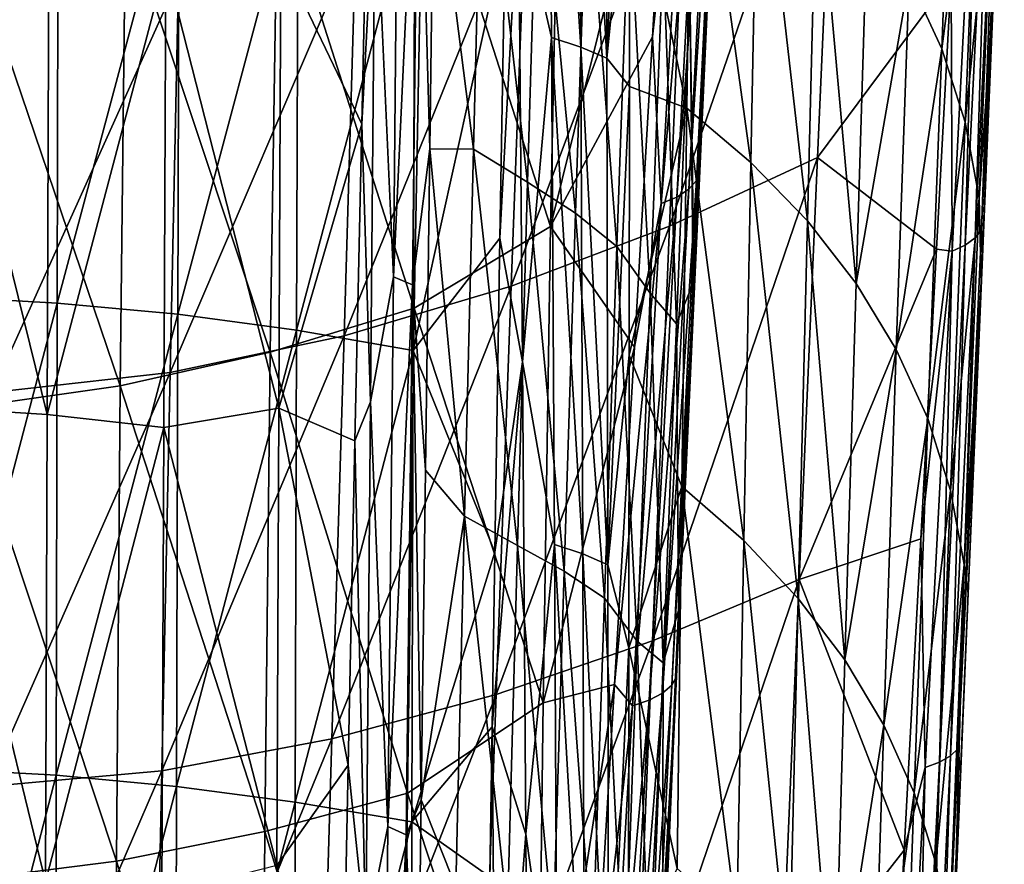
# Model space of a CAD drawing. Header units: metres. Extents: x -81 to 81, y -160 to 24.
# Tile 73 of 256: x 3 to 16, y -87 to -76. Entities that reach past the tile are written whole.
import ezdxf

# ---------------------------------------------------------------- set-up
doc = ezdxf.new("R2010")
doc.units = ezdxf.units.M
doc.layers.add('solid_501850_SW0001', color=7, linetype='CONTINUOUS')

msp = doc.modelspace()

# ---------------------------------------------------------------- linework, layer by layer
at = {"layer": 'solid_501850_SW0001'}
for points in [[(9.725801, -73.925369, 165.21109), (10.17921, -75.912239, 165.854721), (10.129006, -69.004692, 162.590012)], [(10.58138, -76.041626, 165.575287), (10.129006, -69.004692, 162.590012), (10.17921, -75.912239, 165.854721)], [(10.58138, -76.041626, 165.575287), (10.544516, -69.134491, 162.330978), (10.129006, -69.004692, 162.590012)], [(10.544516, -69.134491, 162.330978), (10.941429, -76.19416, 165.253281), (10.920089, -69.288322, 162.027802)], [(10.58138, -76.041626, 165.575287), (10.941429, -76.19416, 165.253281), (10.544516, -69.134491, 162.330978)], [(10.920089, -69.288322, 162.027802), (10.941429, -76.19416, 165.253281), (11.247623, -69.619766, 161.763519)], [(10.941429, -76.19416, 165.253281), (11.251269, -73.078743, 163.393265), (11.247623, -69.619766, 161.763519)], [(12.534069, -70.876884, 148.96637), (12.507945, -71.016968, 148.690445), (12.176527, -77.877724, 151.971176)], [(12.221497, -77.747452, 152.249466), (12.534069, -70.876884, 148.96637), (12.176527, -77.877724, 151.971176)], [(12.221497, -77.747452, 152.249466), (12.498462, -71.218102, 149.3564), (12.534069, -70.876884, 148.96637)], [(12.507945, -71.016968, 148.690445), (12.418712, -71.149307, 148.424057), (12.069301, -77.998863, 151.706085)], [(12.176527, -77.877724, 151.971176), (12.507945, -71.016968, 148.690445), (12.069301, -77.998863, 151.706085)], [(12.418712, -71.149307, 148.424057), (12.270193, -71.268234, 148.178619), (11.904414, -78.105682, 151.465591)], [(12.069301, -77.998863, 151.706085), (12.418712, -71.149307, 148.424057), (11.904414, -78.105682, 151.465591)], [(15.100426, -75.095612, 155.834991), (15.550204, -76.065857, 154.37973), (15.740412, -71.050468, 152.075348)], [(15.740412, -71.050468, 152.075348), (15.550204, -76.065857, 154.37973), (16.074341, -72.0839, 150.64003)], [(12.270193, -71.268234, 148.178619), (12.068755, -71.368637, 147.964645), (11.688936, -78.193611, 151.259964)], [(11.904414, -78.105682, 151.465591), (12.270193, -71.268234, 148.178619), (11.688936, -78.193611, 151.259964)], [(12.221497, -77.747452, 152.249466), (12.320627, -75.114571, 151.299927), (12.498462, -71.218102, 149.3564)], [(12.068755, -71.368637, 147.964645), (11.794996, -71.949127, 148.044403), (11.569151, -75.903305, 149.982559)], [(11.688936, -78.193611, 151.259964), (12.068755, -71.368637, 147.964645), (11.569151, -75.903305, 149.982559)], [(16.098221, -78.55867, 150.18541), (16.412062, -71.516548, 146.97789), (16.405455, -71.920601, 147.486023)], [(16.342688, -71.636604, 146.727509), (16.412062, -71.516548, 146.97789), (16.098221, -78.55867, 150.18541)], [(16.011913, -78.667679, 149.935257), (16.342688, -71.636604, 146.727509), (16.098221, -78.55867, 150.18541)], [(16.221878, -71.746872, 146.492645), (16.342688, -71.636604, 146.727509), (16.011913, -78.667679, 149.935257)], [(8.073289, -71.716888, 160.414902), (8.002079, -79.202278, 163.968781), (7.749156, -73.647125, 161.551239)], [(8.346219, -71.825996, 160.216339), (8.002079, -79.202278, 163.968781), (8.073289, -71.716888, 160.414902)], [(8.346219, -71.825996, 160.216339), (8.263629, -79.314079, 163.75676), (8.002079, -79.202278, 163.968781)], [(8.346219, -71.825996, 160.216339), (8.504522, -77.444458, 162.587433), (8.263629, -79.314079, 163.75676)], [(8.346219, -71.825996, 160.216339), (8.559477, -73.15023, 160.557632), (8.504522, -77.444458, 162.587433)], [(11.251269, -73.078743, 163.393265), (12.041244, -76.88102, 163.79007), (12.109577, -71.72435, 161.387344)], [(12.109577, -71.72435, 161.387344), (12.041244, -76.88102, 163.79007), (12.923541, -77.628563, 162.41246)], [(12.109577, -71.72435, 161.387344), (12.923541, -77.628563, 162.41246), (13.02422, -72.480721, 160.057114)], [(16.054031, -71.843323, 146.281845), (15.693624, -78.850487, 149.49942), (15.679791, -75.085945, 147.598785)], [(15.875392, -78.766144, 149.703781), (15.693624, -78.850487, 149.49942), (16.054031, -71.843323, 146.281845)], [(15.875392, -78.766144, 149.703781), (16.054031, -71.843323, 146.281845), (16.221878, -71.746872, 146.492645)], [(15.875392, -78.766144, 149.703781), (16.221878, -71.746872, 146.492645), (16.011913, -78.667679, 149.935257)], [(10.166525, -78.510025, 150.518311), (11.569151, -75.903305, 149.982559), (11.794996, -71.949127, 148.044403)], [(10.298791, -72.060783, 147.1492), (10.166525, -78.510025, 150.518311), (11.794996, -71.949127, 148.044403)], [(11.803953, -78.506157, 146.776184), (14.091044, -71.860046, 144.661865), (13.841145, -77.562767, 147.504898)], [(11.803953, -78.506157, 146.776184), (12.038584, -72.894386, 143.874557), (14.091044, -71.860046, 144.661865)], [(13.841145, -77.562767, 147.504898), (14.091044, -71.860046, 144.661865), (15.679791, -75.085945, 147.598785)], [(16.098221, -78.55867, 150.18541), (16.405455, -71.920601, 147.486023), (16.110567, -78.929375, 150.656143)], [(16.110567, -78.929375, 150.656143), (16.405455, -71.920601, 147.486023), (16.263746, -75.258934, 149.081802)], [(8.410854, -73.064453, 146.72525), (10.166525, -78.510025, 150.518311), (10.298791, -72.060783, 147.1492)], [(15.550204, -76.065857, 154.37973), (15.873224, -77.076675, 152.917084), (16.074341, -72.0839, 150.64003)], [(16.074341, -72.0839, 150.64003), (15.873224, -77.076675, 152.917084), (16.273827, -73.153595, 149.203629)], [(8.559477, -73.15023, 160.557632), (9.229751, -72.455704, 159.121353), (9.103028, -77.448761, 161.535904)], [(9.103028, -77.448761, 161.535904), (9.229751, -72.455704, 159.121353), (9.849702, -77.900536, 160.242264)], [(9.229751, -72.455704, 159.121353), (9.994029, -72.96077, 157.899109), (9.849702, -77.900536, 160.242264)], [(13.02422, -72.480721, 160.057114), (12.923541, -77.628563, 162.41246), (13.702496, -78.435059, 160.994461)], [(13.02422, -72.480721, 160.057114), (13.702496, -78.435059, 160.994461), (13.832136, -73.29805, 158.682785)], [(7.658598, -72.854897, 161.212997), (7.56475, -77.104355, 163.276367), (6.453516, -74.776817, 162.625687)], [(7.749156, -73.647125, 161.551239), (7.56475, -77.104355, 163.276367), (7.658598, -72.854897, 161.212997)], [(9.623059, -79.33403, 146.169525), (12.038584, -72.894386, 143.874557), (11.803953, -78.506157, 146.776184)], [(9.623059, -79.33403, 146.169525), (9.828378, -73.799408, 143.215683), (12.038584, -72.894386, 143.874557)], [(1.701464, -73.02858, 166.995728), (1.694095, -79.47081, 169.997818), (3.385625, -73.122932, 166.838547)], [(6.406796, -73.73497, 146.305298), (8.28867, -79.636185, 150.235214), (8.410854, -73.064453, 146.72525)], [(8.410854, -73.064453, 146.72525), (8.28867, -79.636185, 150.235214), (10.166525, -78.510025, 150.518311)], [(10.510232, -78.32917, 158.884155), (9.849702, -77.900536, 160.242264), (9.994029, -72.96077, 157.899109)], [(10.668947, -73.465385, 156.617401), (10.510232, -78.32917, 158.884155), (9.994029, -72.96077, 157.899109)], [(1.694095, -79.47081, 169.997818), (3.371588, -79.563919, 169.837051), (3.385625, -73.122932, 166.838547)], [(3.385625, -73.122932, 166.838547), (3.371588, -79.563919, 169.837051), (5.052153, -73.280708, 166.581299)], [(8.504522, -77.444458, 162.587433), (8.559477, -73.15023, 160.557632), (9.103028, -77.448761, 161.535904)], [(10.941429, -76.19416, 165.253281), (11.251455, -76.585999, 164.995514), (11.251269, -73.078743, 163.393265)], [(11.251269, -73.078743, 163.393265), (11.251455, -76.585999, 164.995514), (12.041244, -76.88102, 163.79007)], [(15.873224, -77.076675, 152.917084), (16.067038, -78.121918, 151.457062), (16.273827, -73.153595, 149.203629)], [(16.263746, -75.258934, 149.081802), (16.273827, -73.153595, 149.203629), (16.067038, -78.121918, 151.457062)], [(3.371588, -79.563919, 169.837051), (5.032775, -79.719009, 169.574463), (5.052153, -73.280708, 166.581299)], [(5.052153, -73.280708, 166.581299), (5.032775, -79.719009, 169.574463), (6.692303, -73.502731, 166.227829)], [(13.832136, -73.29805, 158.682785), (13.702496, -78.435059, 160.994461), (14.37175, -79.293571, 159.543777)], [(13.832136, -73.29805, 158.682785), (14.37175, -79.293571, 159.543777), (14.52644, -74.170235, 157.272095)], [(11.076119, -78.785049, 157.49649), (10.510232, -78.32917, 158.884155), (10.668947, -73.465385, 156.617401)], [(11.076119, -78.785049, 157.49649), (10.668947, -73.465385, 156.617401), (11.246128, -74.006149, 155.304901)], [(5.032775, -79.719009, 169.574463), (6.669566, -79.936501, 169.214447), (6.692303, -73.502731, 166.227829)], [(6.692303, -73.502731, 166.227829), (6.669566, -79.936501, 169.214447), (8.297757, -73.788422, 165.782623)], [(4.31163, -74.243774, 145.997818), (6.306675, -80.241783, 149.853302), (6.406796, -73.73497, 146.305298)], [(6.406796, -73.73497, 146.305298), (6.306675, -80.241783, 149.853302), (8.28867, -79.636185, 150.235214)], [(7.749156, -73.647125, 161.551239), (7.686082, -80.923065, 164.966431), (7.56475, -77.104355, 163.276367)], [(8.002079, -79.202278, 163.968781), (7.686082, -80.923065, 164.966431), (7.749156, -73.647125, 161.551239)], [(6.669566, -79.936501, 169.214447), (8.274257, -80.215401, 168.761932), (8.297757, -73.788422, 165.782623)], [(7.321753, -80.017525, 145.690475), (9.828378, -73.799408, 143.215683), (9.623059, -79.33403, 146.169525)], [(7.321753, -80.017525, 145.690475), (7.486099, -74.544289, 142.693314), (9.828378, -73.799408, 143.215683)], [(8.297757, -73.788422, 165.782623), (8.274257, -80.215401, 168.761932), (9.54082, -74.486908, 165.569809)], [(9.725801, -73.925369, 165.21109), (9.54082, -74.486908, 165.569809), (9.468694, -78.670929, 167.545334)], [(9.725801, -73.925369, 165.21109), (9.468694, -78.670929, 167.545334), (9.776641, -80.371262, 168.152527)], [(9.725801, -73.925369, 165.21109), (9.776641, -80.371262, 168.152527), (10.17921, -75.912239, 165.854721)], [(11.076119, -78.785049, 157.49649), (11.246128, -74.006149, 155.304901), (11.53477, -79.429985, 156.161621)], [(11.246128, -74.006149, 155.304901), (11.71438, -74.701874, 154.027451), (11.53477, -79.429985, 156.161621)], [(2.157931, -74.572067, 145.80127), (4.239726, -80.703499, 149.574249), (4.31163, -74.243774, 145.997818)], [(4.31163, -74.243774, 145.997818), (4.239726, -80.703499, 149.574249), (6.306675, -80.241783, 149.853302)], [(14.52644, -74.170235, 157.272095), (14.37175, -79.293571, 159.543777), (15.100426, -75.095612, 155.834991)], [(4.928102, -80.520317, 145.33226), (7.486099, -74.544289, 142.693314), (7.321753, -80.017525, 145.690475)], [(4.928102, -80.520317, 145.33226), (5.042396, -75.098175, 142.306427), (7.486099, -74.544289, 142.693314)], [(8.274257, -80.215401, 168.761932), (9.468694, -78.670929, 167.545334), (9.54082, -74.486908, 165.569809)], [(3.235235, -81.097778, 166.444077), (1.618325, -80.994919, 166.620316), (1.632148, -74.61895, 163.648682)], [(3.235235, -81.097778, 166.444077), (1.632148, -74.61895, 163.648682), (3.259425, -74.724052, 163.476135)], [(2.157931, -74.572067, 145.80127), (2.116935, -81.004745, 149.395081), (4.239726, -80.703499, 149.574249)], [(3.235235, -81.097778, 166.444077), (3.259425, -74.724052, 163.476135), (4.870214, -74.904556, 163.194763)], [(4.870214, -74.904556, 163.194763), (6.453516, -74.776817, 162.625687), (6.42575, -81.008575, 165.528763)], [(7.56475, -77.104355, 163.276367), (6.42575, -81.008575, 165.528763), (6.453516, -74.776817, 162.625687)], [(11.898674, -79.85183, 154.710052), (11.53477, -79.429985, 156.161621), (11.71438, -74.701874, 154.027451)], [(12.082259, -75.246315, 152.654846), (11.898674, -79.85183, 154.710052), (11.71438, -74.701874, 154.027451)], [(3.235235, -81.097778, 166.444077), (4.870214, -74.904556, 163.194763), (4.840932, -81.274895, 166.157028)], [(4.840932, -81.274895, 166.157028), (4.870214, -74.904556, 163.194763), (6.42575, -81.008575, 165.528763)], [(2.472733, -80.795486, 145.07634), (5.042396, -75.098175, 142.306427), (4.928102, -80.520317, 145.33226)], [(2.472733, -80.795486, 145.07634), (2.530906, -75.427315, 142.046097), (5.042396, -75.098175, 142.306427)], [(13.841145, -77.562767, 147.504898), (15.679791, -75.085945, 147.598785), (15.479987, -78.822502, 149.288818)], [(14.37175, -79.293571, 159.543777), (14.925074, -80.203171, 158.070923), (15.100426, -75.095612, 155.834991)], [(15.100426, -75.095612, 155.834991), (14.925074, -80.203171, 158.070923), (15.550204, -76.065857, 154.37973)], [(15.693624, -78.850487, 149.49942), (15.479987, -78.822502, 149.288818), (15.679791, -75.085945, 147.598785)], [(12.320627, -75.114571, 151.299927), (12.136756, -79.134247, 153.222595), (12.082259, -75.246315, 152.654846)], [(12.221497, -77.747452, 152.249466), (12.136756, -79.134247, 153.222595), (12.320627, -75.114571, 151.299927)], [(12.129639, -79.290062, 153.295593), (11.898674, -79.85183, 154.710052), (12.082259, -75.246315, 152.654846)], [(12.136756, -79.134247, 153.222595), (12.129639, -79.290062, 153.295593), (12.082259, -75.246315, 152.654846)], [(16.093554, -79.273689, 150.916458), (16.263746, -75.258934, 149.081802), (16.067038, -78.121918, 151.457062)], [(16.110567, -78.929375, 150.656143), (16.263746, -75.258934, 149.081802), (16.093554, -79.273689, 150.916458)], [(10.166525, -78.510025, 150.518311), (11.320491, -80.171577, 151.984879), (11.569151, -75.903305, 149.982559)], [(11.688936, -78.193611, 151.259964), (11.569151, -75.903305, 149.982559), (11.320491, -80.171577, 151.984879)], [(9.776641, -80.371262, 168.152527), (10.220457, -82.888519, 168.960098), (10.17921, -75.912239, 165.854721)], [(10.608713, -83.016144, 168.660889), (10.17921, -75.912239, 165.854721), (10.220457, -82.888519, 168.960098)], [(10.608713, -83.016144, 168.660889), (10.58138, -76.041626, 165.575287), (10.17921, -75.912239, 165.854721)], [(10.58138, -76.041626, 165.575287), (10.952774, -83.166206, 168.32077), (10.941429, -76.19416, 165.253281)], [(10.608713, -83.016144, 168.660889), (10.952774, -83.166206, 168.32077), (10.58138, -76.041626, 165.575287)], [(14.925074, -80.203171, 158.070923), (15.358949, -81.154404, 156.583923), (15.550204, -76.065857, 154.37973)], [(15.550204, -76.065857, 154.37973), (15.358949, -81.154404, 156.583923), (15.873224, -77.076675, 152.917084)], [(10.941429, -76.19416, 165.253281), (10.952774, -83.166206, 168.32077), (11.251455, -76.585999, 164.995514)], [(10.952774, -83.166206, 168.32077), (11.248784, -80.282135, 166.632843), (11.251455, -76.585999, 164.995514)], [(11.251455, -76.585999, 164.995514), (11.248784, -80.282135, 166.632843), (12.041244, -76.88102, 163.79007)], [(11.248784, -80.282135, 166.632843), (11.974145, -82.089539, 166.106506), (12.041244, -76.88102, 163.79007)], [(12.041244, -76.88102, 163.79007), (11.974145, -82.089539, 166.106506), (12.824207, -82.830856, 164.680511)], [(12.041244, -76.88102, 163.79007), (12.824207, -82.830856, 164.680511), (12.923541, -77.628563, 162.41246)], [(7.56475, -77.104355, 163.276367), (7.469952, -81.460999, 165.317444), (6.42575, -81.008575, 165.528763)], [(7.686082, -80.923065, 164.966431), (7.469952, -81.460999, 165.317444), (7.56475, -77.104355, 163.276367)], [(15.358949, -81.154404, 156.583923), (15.671059, -82.143463, 155.093903), (15.873224, -77.076675, 152.917084)], [(15.873224, -77.076675, 152.917084), (15.671059, -82.143463, 155.093903), (16.067038, -78.121918, 151.457062)], [(8.263629, -79.314079, 163.75676), (8.504522, -77.444458, 162.587433), (8.445145, -81.862473, 164.601349)], [(8.445145, -81.862473, 164.601349), (8.504522, -77.444458, 162.587433), (8.979521, -82.498589, 163.871552)], [(8.504522, -77.444458, 162.587433), (9.103028, -77.448761, 161.535904), (8.979521, -82.498589, 163.871552)], [(8.979521, -82.498589, 163.871552), (9.103028, -77.448761, 161.535904), (9.707978, -82.899017, 162.506287)], [(9.103028, -77.448761, 161.535904), (9.849702, -77.900536, 160.242264), (9.707978, -82.899017, 162.506287)], [(11.566372, -84.210243, 149.548767), (13.841145, -77.562767, 147.504898), (13.587898, -83.368324, 150.209015)], [(11.566372, -84.210243, 149.548767), (11.803953, -78.506157, 146.776184), (13.841145, -77.562767, 147.504898)], [(12.923541, -77.628563, 162.41246), (12.824207, -82.830856, 164.680511), (13.574297, -83.628952, 163.217957)], [(12.923541, -77.628563, 162.41246), (13.574297, -83.628952, 163.217957), (13.702496, -78.435059, 160.994461)], [(13.587898, -83.368324, 150.209015), (13.841145, -77.562767, 147.504898), (15.479987, -78.822502, 149.288818)], [(12.221497, -77.747452, 152.249466), (12.176527, -77.877724, 151.971176), (11.833591, -84.823547, 155.059509)], [(11.899434, -84.702255, 155.337692), (12.221497, -77.747452, 152.249466), (11.833591, -84.823547, 155.059509)], [(11.899434, -84.702255, 155.337692), (12.136756, -79.134247, 153.222595), (12.221497, -77.747452, 152.249466)], [(10.353474, -83.252754, 161.07225), (9.707978, -82.899017, 162.506287), (9.849702, -77.900536, 160.242264)], [(10.510232, -78.32917, 158.884155), (10.353474, -83.252754, 161.07225), (9.849702, -77.900536, 160.242264)], [(12.176527, -77.877724, 151.971176), (12.069301, -77.998863, 151.706085), (11.70672, -84.934364, 154.798615)], [(11.833591, -84.823547, 155.059509), (12.176527, -77.877724, 151.971176), (11.70672, -84.934364, 154.798615)], [(12.069301, -77.998863, 151.706085), (11.904414, -78.105682, 151.465591), (11.52426, -85.029953, 154.566208)], [(11.70672, -84.934364, 154.798615), (12.069301, -77.998863, 151.706085), (11.52426, -85.029953, 154.566208)], [(11.688936, -78.193611, 151.259964), (11.320491, -80.171577, 151.984879), (11.046631, -84.815025, 154.07341)], [(11.29403, -85.106209, 154.372253), (11.688936, -78.193611, 151.259964), (11.046631, -84.815025, 154.07341)], [(11.904414, -78.105682, 151.465591), (11.688936, -78.193611, 151.259964), (11.29403, -85.106209, 154.372253)], [(11.52426, -85.029953, 154.566208), (11.904414, -78.105682, 151.465591), (11.29403, -85.106209, 154.372253)], [(15.671059, -82.143463, 155.093903), (15.859217, -83.164032, 153.610992), (16.067038, -78.121918, 151.457062)], [(16.093554, -79.273689, 150.916458), (16.067038, -78.121918, 151.457062), (15.859217, -83.164032, 153.610992)], [(10.907494, -83.624092, 159.610184), (10.353474, -83.252754, 161.07225), (10.510232, -78.32917, 158.884155)], [(10.907494, -83.624092, 159.610184), (10.510232, -78.32917, 158.884155), (11.076119, -78.785049, 157.49649)], [(13.702496, -78.435059, 160.994461), (13.574297, -83.628952, 163.217957), (14.21858, -84.475914, 161.726608)], [(13.702496, -78.435059, 160.994461), (14.21858, -84.475914, 161.726608), (14.37175, -79.293571, 159.543777)], [(8.28867, -79.636185, 150.235214), (10.061201, -85.066948, 153.724609), (10.166525, -78.510025, 150.518311)], [(9.415274, -84.949493, 149.004791), (11.803953, -78.506157, 146.776184), (11.566372, -84.210243, 149.548767)], [(9.415274, -84.949493, 149.004791), (9.623059, -79.33403, 146.169525), (11.803953, -78.506157, 146.776184)], [(10.166525, -78.510025, 150.518311), (10.061201, -85.066948, 153.724609), (11.320491, -80.171577, 151.984879)], [(15.77586, -85.694511, 153.169174), (16.098221, -78.55867, 150.18541), (16.110567, -78.929375, 150.656143)], [(16.011913, -78.667679, 149.935257), (16.098221, -78.55867, 150.18541), (15.77586, -85.694511, 153.169174)], [(8.274257, -80.215401, 168.761932), (9.397489, -82.993561, 169.516159), (9.468694, -78.670929, 167.545334)], [(9.776641, -80.371262, 168.152527), (9.468694, -78.670929, 167.545334), (9.397489, -82.993561, 169.516159)], [(15.671435, -85.793503, 152.921768), (16.011913, -78.667679, 149.935257), (15.77586, -85.694511, 153.169174)], [(15.875392, -78.766144, 149.703781), (16.011913, -78.667679, 149.935257), (15.671435, -85.793503, 152.921768)], [(10.907494, -83.624092, 159.610184), (11.076119, -78.785049, 157.49649), (11.356181, -84.218521, 158.217972)], [(11.076119, -78.785049, 157.49649), (11.53477, -79.429985, 156.161621), (11.356181, -84.218521, 158.217972)], [(13.587898, -83.368324, 150.209015), (15.479987, -78.822502, 149.288818), (15.265023, -82.807854, 151.012039)], [(15.693624, -78.850487, 149.49942), (15.265023, -82.807854, 151.012039), (15.479987, -78.822502, 149.288818)], [(15.693624, -78.850487, 149.49942), (15.322153, -85.95459, 152.501389), (15.265023, -82.807854, 151.012039)], [(15.518342, -85.881256, 152.696442), (15.322153, -85.95459, 152.501389), (15.693624, -78.850487, 149.49942)], [(15.518342, -85.881256, 152.696442), (15.693624, -78.850487, 149.49942), (15.875392, -78.766144, 149.703781)], [(15.518342, -85.881256, 152.696442), (15.875392, -78.766144, 149.703781), (15.671435, -85.793503, 152.921768)], [(15.77586, -85.694511, 153.169174), (16.110567, -78.929375, 150.656143), (15.80955, -86.01815, 153.602097)], [(15.80955, -86.01815, 153.602097), (16.110567, -78.929375, 150.656143), (15.913374, -83.559319, 152.785278)], [(16.110567, -78.929375, 150.656143), (16.093554, -79.273689, 150.916458), (15.913374, -83.559319, 152.785278)], [(11.844322, -85.896065, 156.185516), (12.129639, -79.290062, 153.295593), (12.136756, -79.134247, 153.222595)], [(11.844322, -85.896065, 156.185516), (12.136756, -79.134247, 153.222595), (11.899434, -84.702255, 155.337692)], [(8.002079, -79.202278, 163.968781), (7.92557, -86.767517, 167.343384), (7.686082, -80.923065, 164.966431)], [(8.263629, -79.314079, 163.75676), (7.92557, -86.767517, 167.343384), (8.002079, -79.202278, 163.968781)], [(11.844322, -85.896065, 156.185516), (11.924775, -83.79599, 155.361923), (12.129639, -79.290062, 153.295593)], [(12.129639, -79.290062, 153.295593), (11.924775, -83.79599, 155.361923), (11.898674, -79.85183, 154.710052)], [(14.37175, -79.293571, 159.543777), (14.21858, -84.475914, 161.726608), (14.925074, -80.203171, 158.070923)], [(15.913374, -83.559319, 152.785278), (16.093554, -79.273689, 150.916458), (15.859217, -83.164032, 153.610992)], [(7.155494, -85.560471, 148.579056), (9.623059, -79.33403, 146.169525), (9.415274, -84.949493, 149.004791)], [(7.155494, -85.560471, 148.579056), (7.321753, -80.017525, 145.690475), (9.623059, -79.33403, 146.169525)], [(8.263629, -79.314079, 163.75676), (8.175655, -86.880768, 167.118591), (7.92557, -86.767517, 167.343384)], [(8.263629, -79.314079, 163.75676), (8.384467, -86.401169, 166.596344), (8.175655, -86.880768, 167.118591)], [(8.263629, -79.314079, 163.75676), (8.445145, -81.862473, 164.601349), (8.384467, -86.401169, 166.596344)], [(11.7157, -84.516106, 156.68959), (11.356181, -84.218521, 158.217972), (11.53477, -79.429985, 156.161621)], [(11.898674, -79.85183, 154.710052), (11.7157, -84.516106, 156.68959), (11.53477, -79.429985, 156.161621)], [(1.694095, -79.47081, 169.997818), (1.687387, -85.968872, 172.877823), (3.371588, -79.563919, 169.837051)], [(1.687387, -85.968872, 172.877823), (3.358866, -86.061638, 172.713348), (3.371588, -79.563919, 169.837051)], [(3.371588, -79.563919, 169.837051), (3.358866, -86.061638, 172.713348), (5.032775, -79.719009, 169.574463)], [(6.306675, -80.241783, 149.853302), (8.195396, -86.308205, 153.585922), (8.28867, -79.636185, 150.235214)], [(8.28867, -79.636185, 150.235214), (8.195396, -86.308205, 153.585922), (10.061201, -85.066948, 153.724609)], [(3.358866, -86.061638, 172.713348), (5.015351, -86.215393, 172.445282), (5.032775, -79.719009, 169.574463)], [(5.032775, -79.719009, 169.574463), (5.015351, -86.215393, 172.445282), (6.669566, -79.936501, 169.214447)], [(5.015351, -86.215393, 172.445282), (6.649404, -86.430092, 172.078568), (6.669566, -79.936501, 169.214447)], [(6.669566, -79.936501, 169.214447), (6.649404, -86.430092, 172.078568), (8.274257, -80.215401, 168.761932)], [(11.924775, -83.79599, 155.361923), (11.7157, -84.516106, 156.68959), (11.898674, -79.85183, 154.710052)], [(4.812504, -86.002518, 148.25824), (7.321753, -80.017525, 145.690475), (7.155494, -85.560471, 148.579056)], [(4.812504, -86.002518, 148.25824), (4.928102, -80.520317, 145.33226), (7.321753, -80.017525, 145.690475)], [(4.239726, -80.703499, 149.574249), (6.232853, -86.837143, 153.253922), (6.306675, -80.241783, 149.853302)], [(6.306675, -80.241783, 149.853302), (6.232853, -86.837143, 153.253922), (8.195396, -86.308205, 153.585922)], [(6.649404, -86.430092, 172.078568), (8.253928, -86.704247, 171.618561), (8.274257, -80.215401, 168.761932)], [(8.274257, -80.215401, 168.761932), (8.253928, -86.704247, 171.618561), (9.397489, -82.993561, 169.516159)], [(10.061201, -85.066948, 153.724609), (11.046631, -84.815025, 154.07341), (11.320491, -80.171577, 151.984879)], [(14.21858, -84.475914, 161.726608), (14.751306, -85.37149, 160.217545), (14.925074, -80.203171, 158.070923)], [(14.925074, -80.203171, 158.070923), (14.751306, -85.37149, 160.217545), (15.358949, -81.154404, 156.583923)], [(9.776641, -80.371262, 168.152527), (9.397489, -82.993561, 169.516159), (9.359578, -85.39341, 170.581314)], [(9.776641, -80.371262, 168.152527), (9.359578, -85.39341, 170.581314), (9.823133, -86.872231, 170.963074)], [(9.776641, -80.371262, 168.152527), (9.823133, -86.872231, 170.963074), (10.220457, -82.888519, 168.960098)], [(10.952774, -83.166206, 168.32077), (11.243838, -84.3106, 168.361496), (11.248784, -80.282135, 166.632843)], [(11.248784, -80.282135, 166.632843), (11.243838, -84.3106, 168.361496), (11.974145, -82.089539, 166.106506)], [(2.4139, -86.216576, 148.013504), (4.928102, -80.520317, 145.33226), (4.812504, -86.002518, 148.25824)], [(2.4139, -86.216576, 148.013504), (2.472733, -80.795486, 145.07634), (4.928102, -80.520317, 145.33226)], [(2.116935, -81.004745, 149.395081), (4.188424, -87.242241, 153.012985), (4.239726, -80.703499, 149.574249)], [(4.239726, -80.703499, 149.574249), (4.188424, -87.242241, 153.012985), (6.232853, -86.837143, 153.253922)], [(7.686082, -80.923065, 164.966431), (7.621421, -88.273254, 168.214676), (7.469952, -81.460999, 165.317444)], [(7.92557, -86.767517, 167.343384), (7.621421, -88.273254, 168.214676), (7.686082, -80.923065, 164.966431)], [(3.21119, -87.528854, 169.291733), (1.60452, -87.426514, 169.471344), (1.618325, -80.994919, 166.620316)], [(3.21119, -87.528854, 169.291733), (1.618325, -80.994919, 166.620316), (3.235235, -81.097778, 166.444077)], [(2.116935, -81.004745, 149.395081), (2.087673, -87.510124, 152.85762), (4.188424, -87.242241, 153.012985)], [(4.840932, -81.274895, 166.157028), (6.42575, -81.008575, 165.528763), (6.398112, -87.301453, 168.3172)], [(7.376657, -85.924751, 167.3349), (6.398112, -87.301453, 168.3172), (6.42575, -81.008575, 165.528763)], [(7.469952, -81.460999, 165.317444), (7.376657, -85.924751, 167.3349), (6.42575, -81.008575, 165.528763)], [(3.21119, -87.528854, 169.291733), (3.235235, -81.097778, 166.444077), (4.840932, -81.274895, 166.157028)], [(14.751306, -85.37149, 160.217545), (15.169321, -86.304916, 158.698685), (15.358949, -81.154404, 156.583923)], [(15.358949, -81.154404, 156.583923), (15.169321, -86.304916, 158.698685), (15.671059, -82.143463, 155.093903)], [(3.21119, -87.528854, 169.291733), (4.840932, -81.274895, 166.157028), (4.812047, -87.705215, 168.999451)], [(4.812047, -87.705215, 168.999451), (4.840932, -81.274895, 166.157028), (6.398112, -87.301453, 168.3172)], [(7.621421, -88.273254, 168.214676), (7.376657, -85.924751, 167.3349), (7.469952, -81.460999, 165.317444)], [(8.384467, -86.401169, 166.596344), (8.445145, -81.862473, 164.601349), (8.979521, -82.498589, 163.871552)], [(11.243838, -84.3106, 168.361496), (11.910304, -87.342911, 168.342606), (11.974145, -82.089539, 166.106506)], [(11.974145, -82.089539, 166.106506), (11.910304, -87.342911, 168.342606), (12.728431, -88.079536, 166.868454)], [(11.974145, -82.089539, 166.106506), (12.728431, -88.079536, 166.868454), (12.824207, -82.830856, 164.680511)], [(15.169321, -86.304916, 158.698685), (15.470542, -87.272789, 157.181564), (15.671059, -82.143463, 155.093903)], [(15.671059, -82.143463, 155.093903), (15.470542, -87.272789, 157.181564), (15.859217, -83.164032, 153.610992)], [(8.384467, -86.401169, 166.596344), (8.979521, -82.498589, 163.871552), (8.862068, -87.59877, 166.132172)], [(8.862068, -87.59877, 166.132172), (8.979521, -82.498589, 163.871552), (9.571596, -87.948883, 164.696304)], [(8.979521, -82.498589, 163.871552), (9.707978, -82.899017, 162.506287), (9.571596, -87.948883, 164.696304)], [(13.587898, -83.368324, 150.209015), (15.265023, -82.807854, 151.012039), (15.033273, -87.091888, 152.785172)], [(15.322153, -85.95459, 152.501389), (15.033273, -87.091888, 152.785172), (15.265023, -82.807854, 151.012039)], [(10.201267, -88.228119, 163.187775), (9.571596, -87.948883, 164.696304), (9.707978, -82.899017, 162.506287)], [(10.353474, -83.252754, 161.07225), (10.201267, -88.228119, 163.187775), (9.707978, -82.899017, 162.506287)], [(9.823133, -86.872231, 170.963074), (10.258166, -89.924271, 171.918091), (10.220457, -82.888519, 168.960098)], [(10.632516, -90.04879, 171.600357), (10.220457, -82.888519, 168.960098), (10.258166, -89.924271, 171.918091)], [(10.632516, -90.04879, 171.600357), (10.608713, -83.016144, 168.660889), (10.220457, -82.888519, 168.960098)], [(12.824207, -82.830856, 164.680511), (12.728431, -88.079536, 166.868454), (13.449915, -88.870667, 165.361603)], [(12.824207, -82.830856, 164.680511), (13.449915, -88.870667, 165.361603), (13.574297, -83.628952, 163.217957)], [(8.253928, -86.704247, 171.618561), (9.359578, -85.39341, 170.581314), (9.397489, -82.993561, 169.516159)], [(10.608713, -83.016144, 168.660889), (10.960777, -90.195213, 171.243423), (10.952774, -83.166206, 168.32077)], [(10.632516, -90.04879, 171.600357), (10.960777, -90.195213, 171.243423), (10.608713, -83.016144, 168.660889)], [(10.952774, -83.166206, 168.32077), (10.960777, -90.195213, 171.243423), (11.243838, -84.3106, 168.361496)], [(15.470542, -87.272789, 157.181564), (15.653042, -88.268494, 155.676498), (15.859217, -83.164032, 153.610992)], [(15.722785, -88.168701, 154.705948), (15.859217, -83.164032, 153.610992), (15.653042, -88.268494, 155.676498)], [(15.722785, -88.168701, 154.705948), (15.913374, -83.559319, 152.785278), (15.859217, -83.164032, 153.610992)], [(10.74269, -88.514832, 161.652893), (10.201267, -88.228119, 163.187775), (10.353474, -83.252754, 161.07225)], [(10.74269, -88.514832, 161.652893), (10.353474, -83.252754, 161.07225), (10.907494, -83.624092, 159.610184)], [(11.329341, -89.993484, 152.204285), (13.587898, -83.368324, 150.209015), (13.335303, -89.26062, 152.789398)], [(11.329341, -89.993484, 152.204285), (11.566372, -84.210243, 149.548767), (13.587898, -83.368324, 150.209015)], [(13.335303, -89.26062, 152.789398), (13.587898, -83.368324, 150.209015), (15.033273, -87.091888, 152.785172)], [(10.74269, -88.514832, 161.652893), (10.907494, -83.624092, 159.610184), (11.180942, -89.058617, 160.204178)], [(10.907494, -83.624092, 159.610184), (11.356181, -84.218521, 158.217972), (11.180942, -89.058617, 160.204178)], [(13.574297, -83.628952, 163.217957), (13.449915, -88.870667, 165.361603), (14.069441, -89.707344, 163.829895)], [(13.574297, -83.628952, 163.217957), (14.069441, -89.707344, 163.829895), (14.21858, -84.475914, 161.726608)], [(15.80955, -86.01815, 153.602097), (15.913374, -83.559319, 152.785278), (15.722785, -88.168701, 154.705948)], [(11.924775, -83.79599, 155.361923), (11.706014, -88.686104, 157.517563), (11.7157, -84.516106, 156.68959)], [(11.844322, -85.896065, 156.185516), (11.706014, -88.686104, 157.517563), (11.924775, -83.79599, 155.361923)], [(9.207934, -90.635841, 151.72995), (11.566372, -84.210243, 149.548767), (11.329341, -89.993484, 152.204285)], [(9.207934, -90.635841, 151.72995), (9.415274, -84.949493, 149.004791), (11.566372, -84.210243, 149.548767)], [(10.960777, -90.195213, 171.243423), (11.23769, -88.808655, 170.227402), (11.243838, -84.3106, 168.361496)], [(11.535474, -89.230492, 158.601288), (11.180942, -89.058617, 160.204178), (11.356181, -84.218521, 158.217972)], [(11.243838, -84.3106, 168.361496), (11.23769, -88.808655, 170.227402), (11.910304, -87.342911, 168.342606)], [(11.7157, -84.516106, 156.68959), (11.535474, -89.230492, 158.601288), (11.356181, -84.218521, 158.217972)], [(11.706014, -88.686104, 157.517563), (11.535474, -89.230492, 158.601288), (11.7157, -84.516106, 156.68959)], [(14.21858, -84.475914, 161.726608), (14.069441, -89.707344, 163.829895), (14.751306, -85.37149, 160.217545)], [(11.899434, -84.702255, 155.337692), (11.833591, -84.823547, 155.059509), (11.486275, -91.833061, 157.994537)], [(11.574128, -91.719963, 158.270096), (11.899434, -84.702255, 155.337692), (11.486275, -91.833061, 157.994537)], [(11.844322, -85.896065, 156.185516), (11.899434, -84.702255, 155.337692), (11.574128, -91.719963, 158.270096)], [(9.982994, -91.714294, 156.780563), (10.744022, -89.935638, 156.286713), (11.046631, -84.815025, 154.07341)], [(10.061201, -85.066948, 153.724609), (9.982994, -91.714294, 156.780563), (11.046631, -84.815025, 154.07341)], [(11.29403, -85.106209, 154.372253), (11.046631, -84.815025, 154.07341), (10.744022, -89.935638, 156.286713)], [(11.833591, -84.823547, 155.059509), (11.70672, -84.934364, 154.798615), (11.339021, -91.934402, 157.740601)], [(11.486275, -91.833061, 157.994537), (11.833591, -84.823547, 155.059509), (11.339021, -91.934402, 157.740601)], [(6.989574, -91.166283, 151.364105), (9.415274, -84.949493, 149.004791), (9.207934, -90.635841, 151.72995)], [(6.989574, -91.166283, 151.364105), (7.155494, -85.560471, 148.579056), (9.415274, -84.949493, 149.004791)], [(11.70672, -84.934364, 154.798615), (11.52426, -85.029953, 154.566208), (11.138679, -92.019653, 157.51915)], [(11.339021, -91.934402, 157.740601), (11.70672, -84.934364, 154.798615), (11.138679, -92.019653, 157.51915)], [(8.195396, -86.308205, 153.585922), (9.982994, -91.714294, 156.780563), (10.061201, -85.066948, 153.724609)], [(10.893834, -92.085152, 157.339706), (11.29403, -85.106209, 154.372253), (10.744022, -89.935638, 156.286713)], [(11.52426, -85.029953, 154.566208), (11.29403, -85.106209, 154.372253), (10.893834, -92.085152, 157.339706)], [(11.138679, -92.019653, 157.51915), (11.52426, -85.029953, 154.566208), (10.893834, -92.085152, 157.339706)], [(8.253928, -86.704247, 171.618561), (9.327875, -87.461067, 171.48317), (9.359578, -85.39341, 170.581314)], [(9.26064, -92.079399, 173.446823), (9.359578, -85.39341, 170.581314), (9.327875, -87.461067, 171.48317)], [(9.415872, -92.118538, 173.389038), (9.359578, -85.39341, 170.581314), (9.26064, -92.079399, 173.446823)], [(9.415872, -92.118538, 173.389038), (9.823133, -86.872231, 170.963074), (9.359578, -85.39341, 170.581314)], [(14.069441, -89.707344, 163.829895), (14.581734, -90.589905, 162.285019), (14.751306, -85.37149, 160.217545)], [(14.751306, -85.37149, 160.217545), (14.581734, -90.589905, 162.285019), (15.169321, -86.304916, 158.698685)], [(4.697128, -91.540611, 151.086411), (7.155494, -85.560471, 148.579056), (6.989574, -91.166283, 151.364105)], [(4.697128, -91.540611, 151.086411), (4.812504, -86.002518, 148.25824), (7.155494, -85.560471, 148.579056)], [(15.328171, -92.990997, 155.7285), (15.671435, -85.793503, 152.921768), (15.451333, -92.900986, 155.970657)], [(15.518342, -85.881256, 152.696442), (15.671435, -85.793503, 152.921768), (15.328171, -92.990997, 155.7285)], [(15.451333, -92.900986, 155.970657), (15.77586, -85.694511, 153.169174), (15.80955, -86.01815, 153.602097)], [(15.671435, -85.793503, 152.921768), (15.77586, -85.694511, 153.169174), (15.451333, -92.900986, 155.970657)], [(7.376657, -85.924751, 167.3349), (7.286905, -90.494133, 169.326981), (6.398112, -87.301453, 168.3172)], [(7.621421, -88.273254, 168.214676), (7.286905, -90.494133, 169.326981), (7.376657, -85.924751, 167.3349)], [(11.551487, -92.708252, 159.004684), (11.706014, -88.686104, 157.517563), (11.844322, -85.896065, 156.185516)], [(11.551487, -92.708252, 159.004684), (11.844322, -85.896065, 156.185516), (11.574128, -91.719963, 158.270096)], [(15.158223, -93.069145, 155.511871), (15.322153, -85.95459, 152.501389), (15.518342, -85.881256, 152.696442)], [(15.158223, -93.069145, 155.511871), (15.518342, -85.881256, 152.696442), (15.328171, -92.990997, 155.7285)], [(1.687387, -85.968872, 172.877823), (1.68187, -92.52018, 175.635071), (3.358866, -86.061638, 172.713348)], [(1.68187, -92.52018, 175.635071), (3.348507, -92.61277, 175.467606), (3.358866, -86.061638, 172.713348)], [(2.355165, -91.688301, 150.85759), (4.812504, -86.002518, 148.25824), (4.697128, -91.540611, 151.086411)], [(2.355165, -91.688301, 150.85759), (2.4139, -86.216576, 148.013504), (4.812504, -86.002518, 148.25824)], [(3.358866, -86.061638, 172.713348), (3.348507, -92.61277, 175.467606), (5.015351, -86.215393, 172.445282)], [(15.322153, -85.95459, 152.501389), (14.947676, -93.132584, 155.32869), (15.033273, -87.091888, 152.785172)], [(15.158223, -93.069145, 155.511871), (14.947676, -93.132584, 155.32869), (15.322153, -85.95459, 152.501389)], [(15.451333, -92.900986, 155.970657), (15.80955, -86.01815, 153.602097), (15.507671, -93.174202, 156.369019)], [(15.507671, -93.174202, 156.369019), (15.80955, -86.01815, 153.602097), (15.590129, -91.446091, 156.022812)], [(15.80955, -86.01815, 153.602097), (15.722785, -88.168701, 154.705948), (15.590129, -91.446091, 156.022812)], [(3.348507, -92.61277, 175.467606), (5.001441, -92.765472, 175.195114), (5.015351, -86.215393, 172.445282)], [(5.015351, -86.215393, 172.445282), (5.001441, -92.765472, 175.195114), (6.649404, -86.430092, 172.078568)], [(6.232853, -86.837143, 153.253922), (8.128758, -93.06662, 156.78624), (8.195396, -86.308205, 153.585922)], [(8.195396, -86.308205, 153.585922), (8.128758, -93.06662, 156.78624), (9.982994, -91.714294, 156.780563)], [(14.581734, -90.589905, 162.285019), (14.983996, -91.50621, 160.734787), (15.169321, -86.304916, 158.698685)], [(15.169321, -86.304916, 158.698685), (14.983996, -91.50621, 160.734787), (15.470542, -87.272789, 157.181564)], [(5.001441, -92.765472, 175.195114), (6.633872, -92.977737, 174.823105), (6.649404, -86.430092, 172.078568)], [(6.649404, -86.430092, 172.078568), (6.633872, -92.977737, 174.823105), (8.253928, -86.704247, 171.618561)], [(8.175655, -86.880768, 167.118591), (8.384467, -86.401169, 166.596344), (8.325452, -91.054451, 168.568497)], [(8.325452, -91.054451, 168.568497), (8.384467, -86.401169, 166.596344), (8.862068, -87.59877, 166.132172)], [(6.633872, -92.977737, 174.823105), (8.2393, -93.247559, 174.357285), (8.253928, -86.704247, 171.618561)], [(8.253928, -86.704247, 171.618561), (8.2393, -93.247559, 174.357285), (9.327875, -87.461067, 171.48317)], [(4.188424, -87.242241, 153.012985), (6.181834, -93.511642, 156.511841), (6.232853, -86.837143, 153.253922)], [(6.232853, -86.837143, 153.253922), (6.181834, -93.511642, 156.511841), (8.128758, -93.06662, 156.78624)], [(7.92557, -86.767517, 167.343384), (7.856751, -94.403526, 170.548737), (7.621421, -88.273254, 168.214676)], [(8.175655, -86.880768, 167.118591), (7.856751, -94.403526, 170.548737), (7.92557, -86.767517, 167.343384)], [(8.175655, -86.880768, 167.118591), (8.095774, -94.517113, 170.312256), (7.856751, -94.403526, 170.548737)], [(8.175655, -86.880768, 167.118591), (8.325452, -91.054451, 168.568497), (8.095774, -94.517113, 170.312256)], [(9.415872, -92.118538, 173.389038), (9.869337, -93.421257, 173.651505), (9.823133, -86.872231, 170.963074)], [(9.823133, -86.872231, 170.963074), (9.869337, -93.421257, 173.651505), (10.258166, -89.924271, 171.918091)], [(13.335303, -89.26062, 152.789398), (15.033273, -87.091888, 152.785172), (14.782722, -91.743782, 154.631439)], [(14.947676, -93.132584, 155.32869), (14.782722, -91.743782, 154.631439), (15.033273, -87.091888, 152.785172)], [(2.087673, -87.510124, 152.85762), (4.154115, -93.854156, 156.315613), (4.188424, -87.242241, 153.012985)], [(4.188424, -87.242241, 153.012985), (4.154115, -93.854156, 156.315613), (6.181834, -93.511642, 156.511841)], [(14.983996, -91.50621, 160.734787), (15.274375, -92.453178, 159.191177), (15.470542, -87.272789, 157.181564)], [(15.470542, -87.272789, 157.181564), (15.274375, -92.453178, 159.191177), (15.653042, -88.268494, 155.676498)]]:
    msp.add_3dface(points, dxfattribs=at)

doc.saveas('drawing.dxf')
